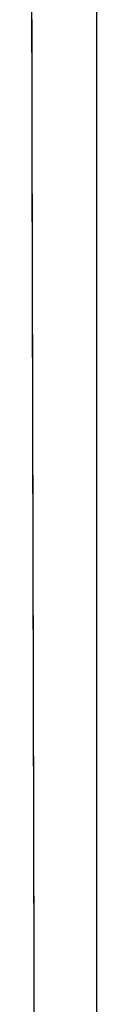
# Model space of a CAD drawing. Header units: metres. Extents: x 209747 to 209830, y 1182430 to 1182564.
# Tile 141 of 256: x 209752.417 to 209752.4726, y 1182477.3427 to 1182478.1868. Entities that reach past the tile are written whole.
import ezdxf

# ---------------------------------------------------------------- set-up
doc = ezdxf.new("R2010")
doc.units = ezdxf.units.M
doc.header["$MEASUREMENT"] = 0
doc.linetypes.add('DGN Style 2', pattern=[15.036391, 9.021834, -6.014556])
doc.layers.get('0').update_dxf_attribs({"color": 254})

# ---------------------------------------------------------------- blocks, each defined once
blk = doc.blocks.new('*U2')
at = {"color": 40, "linetype": 'Continuous'}
for p, q in [((1.575, -20.79166), (1.575, -20.89347)), ((1.575, -20.89347), (1.575, -20.99527)), ((1.575, -20.99527), (1.575, -21.09709)), ((1.575, -21.09709), (1.575, -21.19891)), ((1.575, -21.19891), (1.575, -21.30075)), ((1.575, -21.30075), (1.575, -21.40258)), ((1.575, -21.40258), (1.575, -21.50442)), ((1.575, -21.50442), (1.575, -21.60627)), ((1.575, -21.60627), (1.575, -21.70812)), ((1.575, -21.70812), (1.575, -21.80997))]:
    blk.add_line(p, q, dxfattribs=at)
blk = doc.blocks.new('*U3')
at = {"color": 40, "linetype": 'Continuous'}
for p, q in [((1.575, -20.78953), (1.575, -20.88868)), ((1.575, -20.88868), (1.575, -20.98785)), ((1.575, -20.98785), (1.575, -21.08704)), ((1.575, -21.08704), (1.575, -21.18626)), ((1.575, -21.18626), (1.575, -21.2855)), ((1.575, -21.2855), (1.575, -21.38477)), ((1.575, -21.38477), (1.575, -21.48407)), ((1.575, -21.48407), (1.575, -21.5834)), ((1.575, -21.5834), (1.575, -21.68275)), ((1.575, -21.68275), (1.575, -21.78215))]:
    blk.add_line(p, q, dxfattribs=at)
blk = doc.blocks.new('*U4')
at = {"color": 40, "linetype": 'Continuous'}
for p, q in [((1.575, -20.84769), (1.575, -20.94692)), ((1.575, -20.94692), (1.575, -21.04619)), ((1.575, -21.04619), (1.575, -21.14549)), ((1.575, -21.14549), (1.575, -21.24485)), ((1.575, -21.24485), (1.575, -21.34425)), ((1.575, -21.34425), (1.575, -21.44369)), ((1.575, -21.44369), (1.575, -21.54319)), ((1.575, -21.54319), (1.575, -21.64274)), ((1.575, -21.64274), (1.575, -21.74235))]:
    blk.add_line(p, q, dxfattribs=at)
blk = doc.blocks.new('*U5')
at = {"color": 40, "linetype": 'Continuous'}
for p, q in [((1.575, -20.87079), (1.575, -20.97007)), ((1.575, -20.97007), (1.575, -21.06935)), ((1.575, -21.06935), (1.575, -21.16865)), ((1.575, -21.16865), (1.575, -21.26796)), ((1.575, -21.26796), (1.575, -21.36728)), ((1.575, -21.36728), (1.575, -21.46661)), ((1.575, -21.46661), (1.575, -21.56595)), ((1.575, -21.56595), (1.575, -21.66529)), ((1.575, -21.66529), (1.575, -21.76464))]:
    blk.add_line(p, q, dxfattribs=at)
blk = doc.blocks.new('*U6')
at = {"color": 40, "linetype": 'Continuous'}
for p, q in [((1.575, -20.83433), (1.575, -20.93367)), ((1.575, -20.93367), (1.575, -21.03301)), ((1.575, -21.03301), (1.575, -21.13235)), ((1.575, -21.13235), (1.575, -21.23171)), ((1.575, -21.23171), (1.575, -21.33107)), ((1.575, -21.33107), (1.575, -21.43043)), ((1.575, -21.43043), (1.575, -21.5298)), ((1.575, -21.5298), (1.575, -21.62918)), ((1.575, -21.62918), (1.575, -21.72856))]:
    blk.add_line(p, q, dxfattribs=at)
blk = doc.blocks.new('*U7')
at = {"color": 40, "linetype": 'Continuous'}
for p, q in [((1.575, -20.86305), (1.575, -20.96243)), ((1.575, -20.96243), (1.575, -21.06183)), ((1.575, -21.06183), (1.575, -21.16124)), ((1.575, -21.16124), (1.575, -21.26065)), ((1.575, -21.26065), (1.575, -21.36008)), ((1.575, -21.36008), (1.575, -21.45952)), ((1.575, -21.45952), (1.575, -21.55896)), ((1.575, -21.55896), (1.575, -21.65841)), ((1.575, -21.65841), (1.575, -21.75785))]:
    blk.add_line(p, q, dxfattribs=at)
blk = doc.blocks.new('*U8')
at = {"color": 40, "linetype": 'Continuous'}
for p, q in [((1.575, -20.84359), (1.575, -20.94303)), ((1.575, -20.94303), (1.575, -21.04248)), ((1.575, -21.04248), (1.575, -21.14194)), ((1.575, -21.14194), (1.575, -21.24141)), ((1.575, -21.24141), (1.575, -21.34088)), ((1.575, -21.34088), (1.575, -21.44036)), ((1.575, -21.44036), (1.575, -21.53984)), ((1.575, -21.53984), (1.575, -21.63933)), ((1.575, -21.63933), (1.575, -21.73882))]:
    blk.add_line(p, q, dxfattribs=at)
blk = doc.blocks.new('*U9')
at = {"color": 40, "linetype": 'Continuous'}
for p, q in [((1.575, -20.81805), (1.575, -20.91979)), ((1.575, -20.91979), (1.575, -21.02155)), ((1.575, -21.02155), (1.575, -21.12331)), ((1.575, -21.12331), (1.575, -21.22509)), ((1.575, -21.22509), (1.575, -21.32687)), ((1.575, -21.32687), (1.575, -21.42866)), ((1.575, -21.42866), (1.575, -21.53046)), ((1.575, -21.53046), (1.575, -21.63226)), ((1.575, -21.63226), (1.575, -21.73407))]:
    blk.add_line(p, q, dxfattribs=at)
blk = doc.blocks.new('ATTEMP')
at = {"color": 5, "linetype": 'Continuous', "flags": 128}
for points in [[(-8.95534, -24.3437), (-8.95546, -24.09753), (-8.95561, -23.85228), (-8.95578, -23.608), (-8.95599, -23.36468), (-8.95623, -23.12237), (-8.9565, -22.88108), (-8.95681, -22.64082), (-8.95715, -22.40162), (-8.95753, -22.16336), (-8.95795, -21.92464), (-8.95841, -21.68517), (-8.9589, -21.44503), (-8.95942, -21.20431), (-8.95997, -20.96308), (-8.96054, -20.72139)], [(-8.95534, -24.3437), (-8.95546, -24.09753), (-8.95561, -23.85228), (-8.95578, -23.608), (-8.95599, -23.36468), (-8.95623, -23.12237), (-8.9565, -22.88108), (-8.95681, -22.64082), (-8.95715, -22.40162), (-8.95753, -22.16349), (-8.95795, -21.92645), (-8.9584, -21.69052), (-8.95888, -21.4557), (-8.95938, -21.22202), (-8.95992, -20.98948), (-8.96047, -20.75809)], [(-8.95534, -24.3437), (-8.95546, -24.09753), (-8.95561, -23.85228), (-8.95578, -23.608), (-8.95599, -23.36468), (-8.95623, -23.12237), (-8.9565, -22.88108), (-8.95681, -22.64082), (-8.95715, -22.40162), (-8.95753, -22.16349), (-8.95795, -21.92645), (-8.9584, -21.69052), (-8.95888, -21.4557), (-8.95938, -21.22202), (-8.95992, -20.98948), (-8.96047, -20.75809)], [(-8.95534, -24.3437), (-8.95546, -24.09753), (-8.95561, -23.85228), (-8.95578, -23.608), (-8.95599, -23.36468), (-8.95623, -23.12237), (-8.9565, -22.88108), (-8.95681, -22.64082), (-8.95715, -22.40162), (-8.95753, -22.16349), (-8.95795, -21.92645), (-8.9584, -21.69052), (-8.95888, -21.4557), (-8.95938, -21.22202), (-8.95992, -20.98948), (-8.96047, -20.75809)], [(-8.95534, -24.3437), (-8.95546, -24.09753), (-8.95561, -23.85228), (-8.95578, -23.608), (-8.95599, -23.36468), (-8.95623, -23.12237), (-8.9565, -22.88108), (-8.95681, -22.64082), (-8.95715, -22.40162), (-8.95753, -22.16349), (-8.95795, -21.92645), (-8.9584, -21.69052), (-8.95888, -21.4557), (-8.95938, -21.22202), (-8.95992, -20.98948), (-8.96047, -20.75809)], [(-8.95534, -24.3437), (-8.95546, -24.09753), (-8.95561, -23.85228), (-8.95578, -23.608), (-8.95599, -23.36468), (-8.95623, -23.12237), (-8.9565, -22.88108), (-8.95681, -22.64082), (-8.95715, -22.40162), (-8.95753, -22.16349), (-8.95795, -21.92645), (-8.9584, -21.69052), (-8.95888, -21.4557), (-8.95938, -21.22202), (-8.95992, -20.98948), (-8.96047, -20.75809)], [(-8.95534, -24.3437), (-8.95546, -24.09753), (-8.95561, -23.85228), (-8.95578, -23.608), (-8.95599, -23.36468), (-8.95623, -23.12237), (-8.9565, -22.88108), (-8.95681, -22.64082), (-8.95715, -22.40162), (-8.95753, -22.16349), (-8.95795, -21.92645), (-8.9584, -21.69052), (-8.95888, -21.4557), (-8.95938, -21.22202), (-8.95992, -20.98948), (-8.96047, -20.75809)], [(-8.95534, -24.3437), (-8.95546, -24.09753), (-8.95561, -23.85228), (-8.95578, -23.608), (-8.95599, -23.36468), (-8.95623, -23.12237), (-8.9565, -22.88108), (-8.95681, -22.64082), (-8.95715, -22.40162), (-8.95753, -22.16349), (-8.95795, -21.92645), (-8.9584, -21.69052), (-8.95888, -21.4557), (-8.95938, -21.22202), (-8.95992, -20.98948), (-8.96047, -20.75809)]]:
    blk.add_lwpolyline(points, dxfattribs=at)
at = {"color": 3, "linetype": 'Continuous'}
for name in ['*U9', '*U8', '*U7', '*U6', '*U3', '*U4', '*U5', '*U2']:
    blk.add_blockref(name, (-10.48, 0), dxfattribs=at)

msp = doc.modelspace()

# ---------------------------------------------------------------- block references
at = {"color": 1, "linetype": 'DGN Style 2'}
msp.add_blockref('ATTEMP', (209761.37756, 1182499.06107), dxfattribs=at)

doc.saveas('drawing.dxf')
